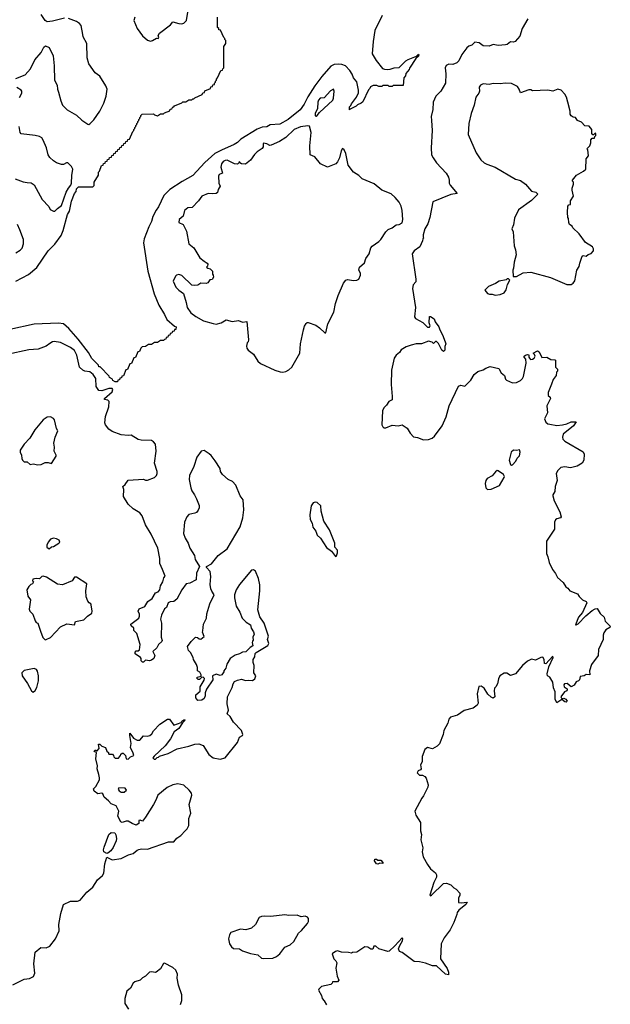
# Model space of a CAD drawing. Extents: x 2220520 to 2384350, y 721165 to 893491.
# Tile 149 of 256: x 2326042 to 2331884, y 772076 to 781811. Entities that reach past the tile are written whole.
import ezdxf

# ---------------------------------------------------------------- set-up
doc = ezdxf.new("R2010")
doc.units = 0

msp = doc.modelspace()

# ---------------------------------------------------------------- linework, layer by layer
at = {"layer": '0CON20XD'}
for points in [[(2326005, 779226.9), (2326127.9, 779292.1), (2326210, 779360), (2326325, 779526.7), (2326388.1, 779591.9), (2326452.3, 779677.7), (2326472.7, 779727.3), (2326514.6, 779885), (2326533.1, 779916.9), (2326555, 780016.7), (2326585, 780092.5), (2326598.8, 780111.2), (2326605, 780140), (2326625, 780160), (2326765, 780160), (2326778.3, 780171.7), (2326780, 780205), (2326820, 780275), (2326820, 780305), (2326830, 780315), (2326851.7, 780368.3), (2326868.3, 780371.7), (2326871.7, 780388.3), (2326888.3, 780391.7), (2326891.7, 780408.3), (2326908.3, 780411.7), (2326911.7, 780428.3), (2326928.3, 780431.7), (2326931.7, 780448.3), (2326948.3, 780451.7), (2326951.7, 780468.3), (2326968.3, 780471.7), (2326971.7, 780488.3), (2326988.3, 780491.7), (2326991.7, 780508.3), (2327008.3, 780511.7), (2327011.7, 780528.3), (2327028.3, 780531.7), (2327031.7, 780548.3), (2327048.3, 780551.7), (2327051.7, 780568.3), (2327068.3, 780571.7), (2327071.7, 780588.3), (2327088.3, 780591.7), (2327091.7, 780608.3), (2327108.3, 780611.7), (2327111.7, 780628.3), (2327128.3, 780631.7), (2327160, 780705), (2327170, 780715), (2327170, 780725), (2327180, 780735), (2327180, 780745), (2327190, 780755), (2327190, 780765), (2327200, 780775), (2327200, 780785), (2327210, 780795), (2327210, 780805), (2327220, 780815), (2327220, 780825), (2327230, 780835), (2327230, 780845), (2327240, 780855), (2327240, 780865), (2327251.7, 780878.3), (2327365, 780880), (2327375, 780870), (2327405, 780860), (2327435, 780880), (2327465, 780880), (2327475, 780890), (2327528.3, 780911.7), (2327531.7, 780928.3), (2327548.3, 780931.7), (2327555, 780950), (2327565, 780950), (2327571.7, 780958.3), (2327645, 780990), (2327655, 781000), (2327685, 781000), (2327715, 781020), (2327745, 781020), (2327755, 781030), (2327765, 781030), (2327775, 781040), (2327848.3, 781071.7), (2327851.7, 781088.3), (2327868.3, 781091.7), (2327871.7, 781108.3), (2327928.3, 781131.7), (2327931.7, 781148.3), (2327948.3, 781151.7), (2327951.7, 781168.3), (2327968.3, 781171.7), (2327970, 781185), (2327980, 781195), (2327980, 781205), (2327990, 781215), (2327990, 781225), (2328000, 781235), (2328031.7, 781308.3), (2328048.3, 781311.7), (2328050, 781325), (2328060, 781335), (2328060, 781545), (2328080, 781575), (2328080, 781605), (2328070, 781615), (2328070, 781625), (2328060, 781635), (2328028.3, 781708.3), (2328011.7, 781711.7), (2328010, 781725), (2328000, 781735), (2328000, 781835)], [(2326485, 781825.6), (2326365, 781796), (2326315, 781790), (2326293.5, 781803.5), (2326255, 781861.4)], [(2326383.6, 781356.4), (2326387.5, 781215), (2326411.2, 781165), (2326414.2, 781125), (2326426.5, 781096.5), (2326447.7, 781007.7), (2326466.7, 780965), (2326510.9, 780920.9), (2326605, 780868), (2326656.6, 780816.6), (2326715, 780780), (2326725, 780776.2), (2326735, 780781.2), (2326775, 780820.6), (2326835, 780905.8), (2326873.5, 780985), (2326895.7, 781055), (2326908, 781125), (2326895, 781156.2), (2326835, 781253.3), (2326790, 781285), (2326725.7, 781375), (2326708.1, 781435), (2326704.4, 781575), (2326670.9, 781640.9), (2326666, 781664), (2326650, 781755), (2326635, 781774.2), (2326605, 781794.4), (2326525, 781822.5)], [(2327180.8, 781835), (2327171.2, 781805), (2327204.6, 781724.6), (2327255, 781650.8), (2327305, 781609.2), (2327335, 781598.8), (2327355.9, 781604.1), (2327395, 781627.5), (2327410, 781625), (2327417.5, 781635), (2327412.5, 781655), (2327425, 781677.5), (2327535, 781760), (2327555, 781790), (2327615, 781773.8), (2327645, 781772), (2327665, 781776.2), (2327693.3, 781805), (2327706.2, 781885)], [(2329627.3, 781852.7), (2329555.8, 781704.2), (2329537.1, 781595), (2329528, 781475), (2329567.3, 781407.3), (2329630, 781330), (2329650.7, 781320.7), (2329675, 781320), (2329707.5, 781322.5), (2329745, 781336.2), (2329795, 781340), (2329860, 781405), (2329883.6, 781416.4), (2329968.3, 781451.7), (2329985, 781470), (2329990, 781465), (2329985, 781450), (2329961.7, 781428.3), (2329897.5, 781332.5), (2329895, 781320), (2329861.7, 781278.3), (2329856.7, 781255), (2329840, 781235), (2329835, 781160), (2329735, 781160), (2329725, 781150), (2329695, 781150), (2329685, 781160), (2329635, 781160), (2329625, 781150), (2329595, 781150), (2329575, 781160), (2329538.3, 781161.7), (2329511.7, 781148.3), (2329505, 781130), (2329491.7, 781118.3), (2329435, 781000), (2329420, 780985), (2329381.7, 780968.3), (2329370, 780955), (2329311.7, 780928.3), (2329305, 780920), (2329305, 780950), (2329318.3, 780961.7), (2329325, 780980), (2329373.8, 781046.2), (2329391.7, 781088.3), (2329392.5, 781115), (2329377, 781197), (2329343.3, 781235), (2329331.7, 781271.7), (2329308.8, 781308.8), (2329263.8, 781353.8), (2329229.2, 781369.2), (2329195, 781372.5), (2329152, 781368), (2329118.3, 781351.7), (2329028.8, 781251.2), (2328961.7, 781158.3), (2328890.7, 781049.3), (2328855, 780976.7), (2328815, 780920), (2328696, 780825), (2328615, 780778.8), (2328518.3, 780771.7), (2328485, 780752), (2328439.7, 780750.3), (2328389.7, 780730.3), (2328228.9, 780631.1), (2328195, 780596.7), (2328163.6, 780576.4), (2328037.5, 780522.5), (2327972.2, 780487.8), (2327871.5, 780398.5), (2327755, 780272.5), (2327648.3, 780211.7), (2327528.3, 780131.7), (2327467.5, 780072.5), (2327415, 779960), (2327391.7, 779928.3), (2327360, 779865), (2327346, 779815), (2327318, 779765), (2327273.8, 779645), (2327265.7, 779605), (2327310, 779325), (2327370.8, 779100.8), (2327418.3, 778988.3), (2327475, 778897.5), (2327496.7, 778846.7), (2327571.7, 778781.7), (2327590, 778775), (2327585, 778750)], [(2331069.5, 781820.5), (2331011.2, 781725), (2330990, 781650), (2330942.5, 781595), (2330925, 781590), (2330895, 781593.3), (2330863.6, 781566.4), (2330848.3, 781561.7), (2330775, 781556.7), (2330725, 781566.7), (2330685, 781550), (2330625, 781553.3), (2330585, 781582), (2330545, 781590), (2330515, 781561.2), (2330485, 781550), (2330465, 781533.3), (2330413.5, 781466.5), (2330385, 781406.2), (2330366, 781385), (2330325, 781369.2), (2330285, 781372), (2330260.3, 781359.7), (2330250, 781335), (2330258.1, 781275), (2330253.8, 781185), (2330206.2, 781105), (2330156.7, 781055), (2330130.8, 780995), (2330127.3, 780922.7), (2330112.5, 780855), (2330113.7, 780813.7), (2330122.9, 780715), (2330110.8, 780545), (2330115.9, 780475.9), (2330130, 780445), (2330165.9, 780395.9), (2330258.8, 780295), (2330283.9, 780253.9), (2330291.2, 780225), (2330288.8, 780195), (2330298.8, 780175), (2330367.5, 780092.5), (2330307.7, 780082.3), (2330128.3, 780011.7), (2330100, 779855), (2330077.7, 779792.3), (2330050, 779745), (2330032.5, 779685), (2330032.5, 779662.5), (2330040, 779655), (2330030, 779645), (2330027.5, 779625), (2330000, 779565), (2329943.3, 779525), (2329923.3, 779495), (2329960, 779245), (2329961.7, 779218.3), (2329935, 779190), (2329926.7, 779155), (2329956.7, 778965), (2329947.5, 778875), (2329957, 778857), (2330028.3, 778818.3), (2330075, 778772.5), (2330095, 778770), (2330102.5, 778785), (2330093.3, 778815), (2330093.9, 778876.1), (2330105, 778877.5), (2330140, 778855), (2330150, 778825), (2330188.8, 778775), (2330196.2, 778745), (2330223.8, 778695), (2330251.2, 778625), (2330256.2, 778605), (2330248.3, 778581.7), (2330247.5, 778545), (2330235, 778530), (2330217.5, 778545), (2330185, 778610), (2330165, 778630), (2330155, 778630), (2330135, 778610), (2330122.5, 778622.5), (2330085, 778632.5), (2330015, 778606.2), (2329965, 778605.7), (2329915, 778594.4), (2329863.3, 778576.7), (2329815, 778545.8), (2329798.3, 778521.7), (2329765.7, 778494.3), (2329746.2, 778465), (2329720, 778345), (2329716.2, 778205), (2329725.8, 778085), (2329726.1, 778053.9), (2329692.3, 778037.7), (2329669.3, 778000.7), (2329642.5, 777975), (2329630, 777945), (2329623.8, 777805), (2329633.3, 777785), (2329645, 777776.7), (2329665, 777776.2), (2329725, 777803.3), (2329785, 777796.7), (2329825, 777806.7), (2329873.9, 777773.9), (2329902.5, 777725), (2329937.3, 777687.3), (2329975, 777680.5), (2330036.6, 777656.6), (2330085, 777660.7), (2330121.4, 777675), (2330145, 777694.4), (2330220, 777795), (2330259.5, 777885), (2330290, 777995), (2330380.7, 778189.3), (2330405, 778197.5), (2330445, 778187.5), (2330505, 778247.5), (2330536.1, 778303.9), (2330575, 778333.8), (2330625, 778349.2), (2330653.3, 778365)], [(2326005, 781228.8), (2326096.2, 781265), (2326150, 781325), (2326191.2, 781415), (2326253.6, 781486.4), (2326280.7, 781539.3), (2326298.3, 781551.7), (2326332.5, 781535), (2326373.3, 781455), (2326383.6, 781356.4)], [(2326038.3, 781041.7), (2326062.9, 781085), (2326064.2, 781105), (2326058, 781115), (2326012, 781142)], [(2331453, 779193), (2331495, 779194), (2331515, 779206.2), (2331531.7, 779228.3), (2331551.2, 779335), (2331575, 779370), (2331581.2, 779405), (2331606.4, 779473.6), (2331615, 779480), (2331645, 779473.3), (2331665, 779490), (2331695, 779500), (2331716.7, 779525), (2331716.7, 779545), (2331707.5, 779565), (2331638.3, 779608.3), (2331575.7, 779695.7), (2331513.6, 779753.6), (2331505, 779770), (2331480, 779785), (2331472.5, 779805), (2331470, 779845), (2331462.5, 779855), (2331460, 779905), (2331463, 779967), (2331475, 779980), (2331490, 779985), (2331488.3, 780021.7), (2331520, 780065), (2331507, 780127), (2331506.7, 780145), (2331520, 780185), (2331520, 780205), (2331510, 780215), (2331510, 780225), (2331550, 780275), (2331617.3, 780312.7), (2331642.5, 780335), (2331643.6, 780436.4), (2331667.5, 780465), (2331660, 780525), (2331650, 780535), (2331680, 780565), (2331690, 780595), (2331690, 780625), (2331705, 780640), (2331728.3, 780641.7), (2331730, 780655), (2331740, 780665), (2331740, 780685), (2331735, 780690), (2331718.3, 780671.7), (2331711.7, 780671.7), (2331700, 780685), (2331700, 780725), (2331675, 780760), (2331631.7, 780761.7), (2331598.3, 780798.3), (2331560, 780815), (2331540, 780845), (2331515, 780847.5), (2331495, 780862.5), (2331487, 780877), (2331486.4, 780906.4), (2331463.3, 780995), (2331450, 781045), (2331433.3, 781075), (2331396.7, 781115), (2331365, 781126.2), (2331315, 781103.8), (2331265, 781113.8), (2331115, 781107.5), (2331096.4, 781116.4), (2331077, 781117), (2330995, 781086.7), (2330982, 781125), (2330965, 781151.2), (2330905, 781180.8), (2330845, 781184.2), (2330795, 781175.8), (2330725, 781180.6), (2330685, 781172), (2330625, 781176), (2330601.2, 781165), (2330588, 781145), (2330590, 781105), (2330583.9, 781086.1), (2330552.9, 781045), (2330537.5, 780965), (2330506, 780885), (2330483.9, 780786.1), (2330478, 780675), (2330558, 780495), (2330604.4, 780424.4), (2330635, 780396.2), (2330661.7, 780381.7), (2330745, 780352.5), (2330945, 780233.8), (2330995, 780220), (2331043.9, 780183.9), (2331105, 780117.5), (2331147.5, 780105), (2331167.5, 780085), (2331103.8, 780025), (2330975, 779930), (2330935, 779850), (2330926.1, 779783.9), (2330910, 779745), (2330923.3, 779715), (2330932.5, 779575), (2330947.5, 779535), (2330952.5, 779485), (2330932.5, 779415), (2330927.5, 779355), (2330920, 779335), (2330921.7, 779271.7), (2330955, 779272.5), (2331021.7, 779308.3), (2331096.4, 779313.6), (2331293.2, 779263.2), (2331453, 779193)], [(2328975, 780857.5), (2328985, 780863.3), (2329006, 780894), (2329140, 781015), (2329147.1, 781035), (2329152.5, 781105), (2329145, 781126.2), (2329115, 781108), (2329055, 781040), (2329015, 781035.7), (2328996.9, 781015), (2328990.5, 780995), (2328988, 780935), (2328963.8, 780885), (2328965, 780862.5), (2328975, 780857.5)], [(2325996.6, 780236.6), (2326075, 780208.2), (2326117.4, 780202.6), (2326156.9, 780196.9), (2326185, 780177.5), (2326265, 780034.2), (2326330, 779965), (2326343.3, 779935), (2326375, 779918), (2326390.8, 779919.2), (2326415, 779945.8), (2326455.8, 779975), (2326501.3, 780105), (2326523, 780147), (2326548.2, 780175), (2326555.3, 780195.3), (2326557.9, 780272.1), (2326568.6, 780335), (2326555, 780358.8), (2326516.7, 780395), (2326505, 780395.6), (2326475, 780381.1), (2326455, 780380.6), (2326406.4, 780396.4), (2326376.3, 780416.3), (2326339.3, 780449.3), (2326321.9, 780475), (2326305.5, 780545.5), (2326275, 780621.2), (2326259.2, 780645), (2326237.4, 780657.4), (2326195, 780666.5), (2326055, 780684), (2326046.9, 780696.9), (2326037, 780757)], [(2328645, 778325.7), (2328675, 778332.9), (2328705, 778348), (2328734.3, 778375.7), (2328811.2, 778515), (2328820, 778605), (2328848, 778745), (2328858.3, 778781.7), (2328873.9, 778806.1), (2328885, 778817.5), (2328895, 778817.5), (2328970.7, 778790.7), (2329007.5, 778765), (2329060, 778715), (2329070, 778715), (2329091.2, 778805), (2329148.8, 778921.2), (2329166.7, 779005), (2329192.5, 779085), (2329243.9, 779206.1), (2329267.5, 779235), (2329285, 779243.3), (2329345, 779233.3), (2329375, 779237.5), (2329395, 779247.5), (2329413.3, 779285), (2329412.5, 779305), (2329397.5, 779335), (2329402.5, 779365), (2329453.6, 779406.4), (2329465, 779450), (2329497.5, 779495), (2329513.9, 779556.1), (2329527, 779573), (2329593, 779617), (2329613, 779637), (2329662.5, 779715), (2329685, 779737.5), (2329725, 779752.5), (2329765, 779782.5), (2329795, 779787.5), (2329826.2, 779803.8), (2329831.2, 779835), (2329824, 779925), (2329815, 779967.5), (2329795, 780006.2), (2329756, 780055), (2329715, 780091.2), (2329625, 780126.7), (2329548.3, 780188.3), (2329429.3, 780239.3), (2329395, 780272.5), (2329344.1, 780304.1), (2329292.3, 780372.3), (2329268.8, 780488.8), (2329252.5, 780525), (2329235, 780537.5), (2329220, 780515), (2329203.8, 780445), (2329186.2, 780405), (2329167.5, 780385), (2329085, 780353.3), (2329016.1, 780386.1), (2328960, 780455), (2328913.8, 780475), (2328910.8, 780565), (2328925.8, 780695), (2328907.3, 780757.3), (2328892.5, 780762.5), (2328818.7, 780751.3), (2328756, 780725), (2328673.2, 780646.8), (2328612.4, 780607.6), (2328530.5, 780569.5), (2328515, 780566.2), (2328486.2, 780585), (2328455, 780590.6), (2328448.6, 780585), (2328449.2, 780555), (2328441.7, 780538.3), (2328392, 780505), (2328365, 780478.8), (2328325, 780423.8), (2328275, 780384), (2328236.2, 780386.2), (2328220, 780395), (2328215, 780410), (2328210, 780395), (2328195, 780384), (2328165, 780387.5), (2328095, 780421.1), (2328075, 780419.5), (2328055, 780408.9), (2328036.7, 780385), (2328030, 780355), (2328046.2, 780295), (2328015, 780280.8), (2328008.5, 780265), (2328010, 780195), (2328026.2, 780165), (2328006.1, 780133.9), (2327998.3, 780101.7), (2327986.1, 780093.9), (2327945, 780088.8), (2327905, 780094.2), (2327842.5, 780065), (2327810.8, 780019.2), (2327747.5, 779955), (2327705, 779950), (2327673.3, 779925), (2327659.5, 779870.5), (2327618.8, 779835), (2327615, 779807.5), (2327657.5, 779785), (2327691.2, 779721.2), (2327714.2, 779594.2), (2327765, 779556.7), (2327825, 779456.7), (2327865, 779422.5), (2327896.7, 779405), (2327902.5, 779395), (2327900, 779375), (2327890, 779365), (2327903.3, 779353.3), (2327925, 779347.5), (2327950, 779325), (2327950, 779295), (2327957, 779287), (2327960, 779265), (2327945, 779242.5), (2327921.7, 779238.3), (2327901.7, 779208.3), (2327885, 779202.5), (2327833.6, 779206.4), (2327805, 779187.5), (2327775, 779183.8), (2327745, 779186.7), (2327645, 779282.5), (2327615, 779292.5), (2327593.9, 779286.1), (2327582.5, 779275), (2327560, 779225), (2327585, 779167.5), (2327615, 779137.5), (2327663.6, 779103.6), (2327690, 779015), (2327696.7, 778965), (2327735, 778913.3), (2327785, 778876.7), (2327860, 778835), (2327956.1, 778806.1), (2327985, 778802), (2328033.3, 778815), (2328085, 778844), (2328145, 778828.1), (2328205, 778836.7), (2328245, 778820), (2328288.3, 778828.3), (2328303.8, 778645), (2328302.5, 778625), (2328293.3, 778615), (2328286.7, 778585), (2328290, 778565), (2328303.3, 778545), (2328355, 778503.8), (2328397.9, 778435), (2328425, 778413.1), (2328565, 778346.9), (2328618.7, 778328.7), (2328645, 778325.7)], [(2326002.3, 779507.7), (2326045, 779534), (2326065, 779553.8), (2326080.8, 779595), (2326078.3, 779638.3), (2326044.2, 779735), (2326018.6, 779785)], [(2330745, 779087.5), (2330795, 779093.3), (2330835, 779112.5), (2330855, 779140), (2330868.3, 779191.7), (2330890, 779235), (2330878.3, 779248.3), (2330865, 779250), (2330855, 779240), (2330783, 779227), (2330747, 779203), (2330680, 779175), (2330643, 779137), (2330670, 779105), (2330688.3, 779098.3), (2330715, 779097.5), (2330745, 779087.5)], [(2327585, 778750), (2327571.7, 778748.3), (2327568.3, 778731.7), (2327551.7, 778728.3), (2327548.3, 778711.7), (2327531.7, 778708.3), (2327528.3, 778691.7), (2327511.7, 778688.3), (2327508.3, 778671.7), (2327491.7, 778668.3), (2327488.3, 778651.7), (2327475, 778650), (2327465, 778640), (2327435, 778640), (2327405, 778620), (2327375, 778620), (2327345, 778600), (2327315, 778600), (2327285, 778580), (2327251.7, 778578.3), (2327240, 778565), (2327228.3, 778531.7), (2327211.7, 778528.3), (2327188.3, 778471.7), (2327171.7, 778468.3), (2327148.3, 778411.7), (2327131.7, 778408.3), (2327108.3, 778351.7), (2327091.7, 778348.3), (2327068.3, 778291.7), (2327051.7, 778288.3), (2327048.3, 778271.7), (2327031.7, 778268.3), (2327028.3, 778251.7), (2327011.7, 778248.3), (2327008.3, 778231.7), (2326985, 778230), (2326962.5, 778245), (2326958.3, 778258.3), (2326930, 778275), (2326928.3, 778288.3), (2326838.3, 778378.3), (2326825, 778380), (2326820, 778395), (2326755, 778460), (2326722.5, 778522.5), (2326621.4, 778651.4), (2326528.1, 778758.1), (2326474.5, 778804.5), (2326425, 778812.2), (2326185, 778800), (2325945, 778750)], [(2327679.2, 773790.8), (2327699.4, 773810.6), (2327715.8, 773845), (2327716, 773915), (2327733.5, 773965), (2327719.3, 774050.7), (2327744.2, 774145), (2327740, 774165), (2327718.6, 774195), (2327665, 774244.2), (2327605, 774255.7), (2327555, 774247.5), (2327499.8, 774220.2), (2327406.7, 774145), (2327388.8, 774095), (2327365, 774052.5), (2327285, 773927.5), (2327255, 773887.5), (2327235, 773897.5), (2327220, 773895), (2327220, 773865), (2327195, 773847.5), (2327154.1, 773864.1), (2327115, 773888.8), (2327095, 773888.8), (2327055, 773873.3), (2327040.7, 773880.7), (2327012.5, 773935), (2327022.5, 773985), (2326995, 774040), (2326945, 774057.5), (2326919.5, 774089.5), (2326877.5, 774125), (2326865, 774157.5), (2326855, 774162.5), (2326815, 774157.5), (2326777.5, 774185), (2326773, 774207), (2326795, 774230), (2326830, 774295), (2326832.5, 774315), (2326825, 774350), (2326807.5, 774405), (2326812.5, 774435), (2326793.3, 774505), (2326800, 774565), (2326780, 774575), (2326785, 774590), (2326795, 774590), (2326805, 774580), (2326827.5, 774605), (2326821.7, 774648.3), (2326835, 774647.5), (2326855, 774627.5), (2326890, 774615), (2326905, 774580), (2326920, 774565), (2326920, 774555), (2326925, 774550), (2326958.3, 774548.3), (2326970, 774535), (2326971.7, 774521.7), (2326985, 774510), (2327018.3, 774511.7), (2327040, 774535), (2327041.7, 774548.3), (2327055, 774560), (2327065, 774560), (2327087, 774537), (2327094, 774504), (2327115, 774501.2), (2327136.4, 774523.6), (2327170, 774535), (2327165, 774560), (2327137.5, 774615), (2327143.3, 774655), (2327130, 774735), (2327131.7, 774758.3), (2327166.7, 774706.7), (2327205, 774687.5), (2327231.7, 774688.3), (2327265, 774730), (2327305, 774727.5), (2327330, 774735), (2327349.3, 774750.7), (2327365, 774780), (2327427.5, 774845), (2327503, 774897), (2327525, 774896.7), (2327567, 774837), (2327638.3, 774861.7), (2327645, 774877.5), (2327665, 774887.5), (2327675, 774890), (2327680, 774885), (2327651.7, 774858.3), (2327615, 774802.5), (2327570.7, 774769.3), (2327535, 774702.5), (2327479.3, 774630.7), (2327371.7, 774528.3), (2327360, 774515), (2327371.7, 774501.7), (2327385, 774500), (2327401.7, 774518.3), (2327415, 774520), (2327425, 774530), (2327510, 774555), (2327598.3, 774601.7), (2327715, 774628.8), (2327775, 774650), (2327815, 774651.2), (2327855, 774636.7), (2327912.5, 774545), (2327955, 774512), (2328025, 774498.8), (2328075.8, 774514.2), (2328195.8, 774664.2), (2328215, 774717.5), (2328245, 774733.3), (2328250, 774745), (2328235, 774783.8), (2328158, 774865), (2328123.6, 774923.6), (2328095, 774950), (2328106.7, 774985), (2328093.6, 775046.4), (2328097.5, 775115), (2328145, 775210), (2328152.5, 775245), (2328165, 775267.5), (2328195, 775282.5), (2328235, 775290), (2328275, 775277.5), (2328305, 775282.5), (2328343, 775277), (2328367.5, 775295), (2328376.4, 775323.6), (2328357.5, 775355), (2328362.5, 775425), (2328350, 775455), (2328350, 775485), (2328367, 775513), (2328370, 775545), (2328380, 775555), (2328497.5, 775625), (2328506.7, 775645), (2328492.5, 775685), (2328502.5, 775715), (2328461.2, 775845), (2328417.1, 775907.1), (2328395.7, 775975.7), (2328417.1, 776165), (2328415.6, 776225), (2328404.2, 776285), (2328375, 776360), (2328355, 776371.2), (2328335, 776368), (2328215, 776226.2), (2328182, 776175), (2328166, 776125), (2328166, 776095), (2328182.3, 776012.3), (2328220, 775955), (2328242.5, 775895), (2328282.5, 775855), (2328325, 775827.5), (2328332.5, 775795), (2328355, 775760), (2328360, 775735), (2328347.5, 775705), (2328351.7, 775678.3), (2328343.3, 775666.7), (2328340, 775655), (2328348.3, 775621.7), (2328320, 775605), (2328278.3, 775561.7), (2328245, 775556.7), (2328215, 775540), (2328172.3, 775527.7), (2328124.1, 775495.9), (2328090.5, 775439.5), (2328080.7, 775399.3), (2328060, 775375), (2328060, 775365), (2328040, 775335), (2328025, 775327.5), (2327985, 775340.8), (2327950, 775325), (2327953.3, 775285), (2327888.3, 775191.7), (2327877.5, 775155), (2327877.5, 775125), (2327865, 775100), (2327845, 775082.5), (2327805, 775080), (2327782.5, 775105), (2327783, 775137), (2327828.3, 775171.7), (2327827.5, 775215), (2327865, 775280), (2327869.3, 775299.3), (2327855, 775312.5), (2327841.7, 775308.3), (2327821.7, 775288.3), (2327808.3, 775288.3), (2327795, 775300), (2327798.3, 775311.7), (2327838.3, 775321.7), (2327837.5, 775335), (2327825, 775360), (2327800, 775375), (2327800, 775405), (2327790, 775435), (2327760, 775485), (2327757, 775507), (2327732.5, 775555), (2327712.5, 775575), (2327702.5, 775615), (2327737, 775663), (2327780, 775705), (2327801.7, 775701.7), (2327818.3, 775688.3), (2327835, 775687.5), (2327865, 775712.5), (2327850, 775755), (2327851.7, 775768.3), (2327861.2, 775835), (2327888.8, 775895), (2327893.9, 775936.1), (2327923.6, 776036.4), (2327963.8, 776125), (2327940.8, 776160.8), (2327933.8, 776185), (2327927, 776227), (2327931.2, 776305), (2327926.7, 776355), (2327890, 776395), (2327890, 776405), (2327939.5, 776430.5), (2328005, 776513.3), (2328095, 776580), (2328224.1, 776795.9), (2328250.4, 776885), (2328258.9, 776965), (2328250.7, 777065), (2328221.5, 777105), (2328178.5, 777208.5), (2328147, 777247), (2328105, 777265.7), (2328048.1, 777315), (2328029.4, 777345), (2328023.1, 777375), (2327975, 777450), (2327935, 777502.5), (2327915, 777519.4), (2327865, 777550.8), (2327837.5, 777545), (2327794, 777485), (2327763.3, 777395), (2327721.4, 777305), (2327717.1, 777265), (2327733, 777183), (2327743.2, 777153.2), (2327772.5, 777115), (2327790.8, 777075), (2327817, 777007), (2327817.5, 776985), (2327808.7, 776961.3), (2327789.8, 776940.2), (2327775, 776931.4), (2327715, 776918), (2327695, 776896.7), (2327671.5, 776845), (2327662.3, 776732.3), (2327678.2, 776685), (2327709.2, 776635), (2327725, 776587.5), (2327772.5, 776515), (2327777.5, 776475), (2327820, 776405), (2327790.7, 776339.3), (2327788.3, 776271.7), (2327725, 776240), (2327687, 776233), (2327645, 776173.3), (2327595, 776082.5), (2327565, 776060), (2327530, 776055), (2327511.2, 776045), (2327495, 776000), (2327473.3, 775985), (2327444, 775925), (2327434, 775885), (2327443.3, 775845), (2327440, 775705), (2327450, 775675), (2327446.4, 775663.6), (2327415, 775632.5), (2327399.3, 775600.7), (2327360, 775565), (2327377.5, 775525), (2327367.5, 775495), (2327345, 775477.5), (2327325, 775473.3), (2327285, 775480), (2327265, 775460), (2327255, 775460), (2327241.7, 775471.7), (2327242.5, 775495), (2327236.4, 775506.4), (2327183, 775543), (2327183, 775557), (2327195, 775570), (2327215, 775570), (2327228.3, 775581.7), (2327232.5, 775635), (2327201.7, 775741.7), (2327171.7, 775771.7), (2327170, 775795), (2327145, 775820), (2327142.5, 775835), (2327220, 775895), (2327227.5, 775915), (2327226.7, 775935), (2327213.8, 775965), (2327223.8, 775985), (2327281.2, 776008.8), (2327310.3, 776059.7), (2327351.2, 776088.8), (2327385, 776143.3), (2327410, 776155), (2327427, 776173), (2327436.2, 776215), (2327458.8, 776255), (2327466.4, 776293.6), (2327481.7, 776308.3), (2327455.8, 776375), (2327428.8, 776435), (2327429.2, 776485), (2327408, 776585), (2327342.5, 776725), (2327285.7, 776815.7), (2327253.8, 776905), (2327228.8, 776935), (2327165, 776976.2), (2327115, 777021.2), (2327067.5, 777097.5), (2327071.3, 777165), (2327061.1, 777195), (2327085.3, 777215), (2327115, 777258.5), (2327265, 777267.5), (2327285, 777258), (2327305, 777258), (2327376.2, 777285), (2327395, 777303.3), (2327401.4, 777325), (2327401.1, 777345), (2327375.3, 777425.3), (2327390.7, 777545), (2327384.2, 777615), (2327365, 777638), (2327345, 777650), (2327242.7, 777652.7), (2327212.1, 777662.1), (2327145, 777704.2), (2327115, 777699.2), (2327045, 777708), (2326955, 777740), (2326922.4, 777762.4), (2326891.5, 777805), (2326884.6, 777825), (2326892, 777888), (2326922.5, 777985), (2326926.9, 778035), (2326915, 778050.6), (2326880, 778055), (2326880, 778065), (2326955, 778130.9), (2326962.2, 778155), (2326956.5, 778165), (2326925, 778166.5), (2326853.3, 778143.3), (2326825, 778146.5), (2326798.9, 778185), (2326793.9, 778265), (2326769.6, 778305), (2326735, 778331.2), (2326686.9, 778336.9), (2326665, 778346.9), (2326635, 778374.4), (2326607.6, 778495), (2326585, 778539.1), (2326545, 778570.5), (2326445, 778620.6), (2326381.7, 778628.3), (2326365, 778625.7), (2326339.6, 778610.4), (2326303.3, 778585), (2326225.5, 778554.5), (2326131.1, 778548.9), (2325917.6, 778502.4)], [(2330653.3, 778365), (2330695, 778383.3), (2330782, 778362), (2330805, 778321.2), (2330836.2, 778295), (2330848.3, 778258.3), (2330857.7, 778247.7), (2330915, 778222.5), (2330955, 778224), (2330995.8, 778244.2), (2331015.8, 778264.2), (2331026.2, 778285), (2331053, 778417), (2331047.5, 778455), (2331032.5, 778475), (2331032.5, 778485), (2331043.9, 778496.1), (2331065, 778502.5), (2331078.3, 778498.3), (2331077.5, 778475), (2331083.6, 778463.6), (2331095, 778453.3), (2331115, 778453.8), (2331130, 778465), (2331140, 778485), (2331135, 778500), (2331120, 778515), (2331165, 778537.5), (2331178.8, 778528.8), (2331205, 778472.5), (2331255, 778473.3), (2331295, 778452.5), (2331335, 778450), (2331340, 778445), (2331340, 778375), (2331360, 778355), (2331360, 778335), (2331353, 778327), (2331347.5, 778295), (2331320, 778255), (2331300.5, 778209.5), (2331270, 778125), (2331270, 778095), (2331288.3, 778078.3), (2331292.5, 778065), (2331256.7, 777995), (2331263.3, 777925), (2331231.2, 777865), (2331245, 777833.3), (2331265, 777816.7), (2331285, 777811.2), (2331355, 777800), (2331410, 777805), (2331453.4, 777816.6), (2331495, 777836.5), (2331546.7, 777835), (2331519.2, 777795), (2331418, 777715), (2331410, 777685), (2331413.3, 777665), (2331435, 777643.3), (2331615, 777540), (2331624.6, 777515), (2331620.8, 777455), (2331604.3, 777425.7), (2331555, 777398), (2331488.3, 777381.7), (2331435, 777391.8), (2331395, 777383.8), (2331365, 777355.5), (2331347.5, 777325), (2331359.2, 777255), (2331338, 777195), (2331333.8, 777145), (2331316.7, 777115), (2331316.2, 777103.8), (2331327.8, 777055), (2331384.2, 776945), (2331396.7, 776895), (2331390, 776885), (2331355, 776877.5), (2331340, 776865), (2331333.3, 776845), (2331333.3, 776775), (2331252.5, 776655), (2331252.5, 776535), (2331265, 776500), (2331277.5, 776445), (2331312.5, 776375), (2331342.5, 776335), (2331362.5, 776295), (2331416.4, 776246.4), (2331443.6, 776203.6), (2331465, 776190), (2331483.6, 776163.6), (2331560, 776135), (2331575, 776110), (2331607, 776077), (2331645, 776057.5), (2331652.5, 776045), (2331608.6, 775951.4), (2331568, 775905), (2331540, 775830), (2331545, 775827.5), (2331565, 775838.8), (2331642.1, 775917.9), (2331705, 775969.4), (2331735, 775987.5), (2331755, 775990), (2331785, 775940), (2331822.5, 775905), (2331833.3, 775865), (2331883.8, 775815), (2331877.9, 775802.1), (2331840.5, 775779.5), (2331821.2, 775748.8), (2331813.3, 775725), (2331812.5, 775685), (2331767.5, 775585), (2331763.3, 775525), (2331696.7, 775435), (2331677.5, 775375), (2331680, 775335), (2331645, 775337.5), (2331625, 775322.5), (2331585, 775316.7), (2331578.8, 775285), (2331570, 775275), (2331546.1, 775263.9), (2331525, 775232.5), (2331496.1, 775213.9), (2331458.1, 775248.1), (2331431.2, 775245), (2331423.8, 775233.8), (2331426.2, 775216.2), (2331456, 775196), (2331456.7, 775185), (2331452.5, 775175), (2331430, 775165), (2331393.8, 775115), (2331405, 775097.5), (2331425, 775103.3), (2331445, 775093.8), (2331455.8, 775075), (2331446.7, 775065), (2331435, 775066), (2331405, 775090), (2331355, 775057.5), (2331337.5, 775095), (2331336.9, 775165), (2331322.5, 775205), (2331315, 775260), (2331285, 775312.5), (2331263.3, 775323.3), (2331258.8, 775345), (2331275.6, 775414.4), (2331320, 775505), (2331315, 775517.5), (2331245, 775441.2), (2331231.2, 775445), (2331230, 775485), (2331215, 775508.8), (2331195, 775506.2), (2331145, 775477.5), (2331105, 775487.5), (2331065, 775467.5), (2331015, 775426.7), (2330945, 775343.8), (2330895, 775327.5), (2330861.7, 775351.7), (2330835, 775350), (2330792.5, 775325), (2330777.5, 775295), (2330767.5, 775245), (2330750, 775215), (2330738.3, 775201.7), (2330734.3, 775175.7), (2330741.2, 775115), (2330725, 775104), (2330705, 775112), (2330672.6, 775142.6), (2330635, 775203.8), (2330605, 775221.2), (2330582.3, 775217.7), (2330566, 775145), (2330578, 775055), (2330566.7, 775035), (2330525.9, 775004.1), (2330438.3, 774981.7), (2330372.5, 774935), (2330303.3, 774915), (2330288, 774895), (2330275.8, 774855), (2330236.2, 774785), (2330231.2, 774745), (2330195, 774653.3), (2330170.7, 774629.3), (2330125, 774602.5), (2330075, 774616.7), (2330048.8, 774595), (2330023.3, 774525), (2330022.5, 774475), (2330007.5, 774445), (2330013.3, 774405), (2330005, 774393.3), (2329984.3, 774385.7), (2329974.4, 774365), (2329995, 774341.9), (2330025, 774342), (2330049.5, 774329.5), (2330062, 774312), (2330082.5, 774245), (2330080, 774225), (2330035, 774136.2), (2330018, 774115), (2329950, 773985), (2329958.8, 773945), (2330005.8, 773875), (2330007.3, 773792.7), (2330015.7, 773754.3), (2330008.8, 773701.2), (2330028, 773625), (2330024.2, 773585), (2330034.2, 773535), (2330075, 773458.8), (2330106.5, 773416.5), (2330153.8, 773375), (2330164, 773355), (2330162.9, 773335), (2330138, 773282), (2330097.5, 773155), (2330105, 773150), (2330115, 773156.7), (2330235, 773272), (2330265, 773275.8), (2330307.3, 773257.3), (2330335, 773227.5), (2330357.5, 773215), (2330393.9, 773173.9), (2330396.2, 773155), (2330380.8, 773125), (2330383.6, 773083.6), (2330408.6, 773078.6), (2330467.5, 773085), (2330455, 773064), (2330384.2, 773005.8), (2330370, 772985), (2330366.2, 772965), (2330335.8, 772884.2), (2330298.3, 772811.7), (2330240, 772735), (2330211.2, 772675), (2330203.9, 772526.1), (2330269.4, 772429.4), (2330284, 772395), (2330282.5, 772367.5), (2330255, 772376), (2330165, 772457.5), (2330125, 772457.5), (2330055, 772483.3), (2329995, 772497.5), (2329945, 772501.2), (2329825, 772590), (2329797.5, 772597.5), (2329790, 772625), (2329801.4, 772658.6), (2329828.8, 772705), (2329832.5, 772725), (2329825, 772732.5), (2329753.3, 772655), (2329695, 772602.5), (2329681.7, 772598.3), (2329595, 772623.3), (2329565, 772650), (2329545, 772650), (2329535, 772620), (2329515, 772620), (2329485, 772642.5), (2329455, 772646.2), (2329375, 772592.5), (2329335, 772590), (2329325, 772582.5), (2329295, 772590), (2329225, 772592.5), (2329185, 772606.7), (2329165, 772600), (2329133.3, 772575), (2329150, 772525), (2329170, 772505), (2329177.5, 772485), (2329170, 772435), (2329183.6, 772353.6), (2329197.5, 772315), (2329185, 772300), (2329135, 772297.5), (2329132.5, 772285), (2329118.8, 772271.2), (2329028.3, 772251.7), (2329000, 772225), (2328997.5, 772215), (2329027.5, 772165), (2329032.5, 772135), (2329055, 772110), (2329075, 772070)], [(2326221.7, 777411.7), (2326255, 777414), (2326295, 777433.3), (2326323, 777433), (2326355, 777423.3), (2326402, 777495), (2326403.8, 777505), (2326384, 777545), (2326386.2, 777585), (2326380, 777625), (2326393.3, 777685), (2326417.5, 777745), (2326405, 777770), (2326386.1, 777856.1), (2326375, 777870), (2326345, 777883.8), (2326315, 777881.2), (2326273.8, 777855), (2326192.1, 777757.9), (2326142.5, 777675), (2326087.5, 777615), (2326046.2, 777555), (2326046, 777535), (2326058.8, 777505), (2326063, 777473), (2326070, 777455), (2326085, 777440), (2326115, 777440), (2326145, 777412.5), (2326175, 777420), (2326221.7, 777411.7)], [(2330905, 777407.5), (2330915, 777410), (2330950, 777445), (2330963.8, 777476.2), (2330985, 777500), (2330992.5, 777535), (2330985, 777560), (2330955, 777553.3), (2330925, 777555.8), (2330902, 777535), (2330883.3, 777455), (2330897.5, 777415), (2330905, 777407.5)], [(2330667.7, 777167.7), (2330705, 777170), (2330786.7, 777205), (2330834.2, 777285), (2330835.6, 777295), (2330825.6, 777315), (2330775, 777352), (2330765, 777353.3), (2330748.3, 777341.7), (2330715, 777302.5), (2330666.7, 777275), (2330654, 777255), (2330647.5, 777225), (2330653, 777183), (2330667.7, 777167.7)], [(2329165, 776502.5), (2329175, 776510), (2329185, 776540), (2329183.8, 776565), (2329160, 776595), (2329158.2, 776635), (2329105, 776768.8), (2329051.7, 776851.7), (2329023.8, 776953.8), (2329019.4, 777005), (2328985, 777038), (2328965, 777041.2), (2328945, 777036.2), (2328924.3, 777005.7), (2328910, 776915), (2328915, 776870), (2328933.9, 776833.9), (2328942.5, 776795), (2328970, 776755), (2328983.3, 776715), (2329017.5, 776685), (2329075, 776593.3), (2329126.4, 776556.4), (2329165, 776502.5)], [(2326335, 776580), (2326355, 776600), (2326377, 776603), (2326430, 776635), (2326440, 776645), (2326432.5, 776665), (2326405, 776680), (2326375, 776686.2), (2326347.5, 776675), (2326323, 776647), (2326310, 776615), (2326310, 776595), (2326335, 776580)], [(2326295, 775680), (2326305, 775682.5), (2326345, 775703.3), (2326445, 775810), (2326507, 775837), (2326585, 775830), (2326595, 775860), (2326675, 775877.5), (2326713.3, 775915), (2326756, 775945), (2326759.2, 775965), (2326750, 776025), (2326745, 776036.7), (2326727.5, 776045), (2326715, 776062.5), (2326698.8, 776105), (2326696.4, 776163.6), (2326707.5, 776235), (2326605, 776300), (2326585, 776300), (2326560, 776265), (2326465, 776222.5), (2326415, 776230), (2326308.3, 776298.3), (2326275, 776310), (2326260, 776305), (2326237, 776283), (2326205, 776287.5), (2326171.7, 776278.3), (2326170, 776265), (2326177.5, 776255), (2326170, 776235), (2326151.7, 776228.3), (2326131.7, 776208.3), (2326112.5, 776175), (2326123, 776113), (2326147.5, 776075), (2326133.9, 775983.9), (2326142.5, 775965), (2326172, 775935), (2326195, 775867.5), (2326205, 775852.5), (2326222.5, 775845), (2326246, 775766), (2326271.7, 775701.7), (2326295, 775680)], [(2326175, 775162.5), (2326195, 775177.5), (2326211.2, 775208.8), (2326228, 775275), (2326228, 775325), (2326218.8, 775368.8), (2326207.1, 775387.1), (2326185, 775396.2), (2326085, 775377.5), (2326063.3, 775355), (2326066.7, 775325), (2326118.3, 775248.3), (2326157.5, 775175), (2326175, 775162.5)], [(2327075, 774173.3), (2327098.8, 774195), (2327086.7, 774215), (2327022, 774218), (2327016.7, 774205), (2327026.1, 774186.1), (2327045, 774173.8), (2327075, 774173.3)], [(2325975, 772270.6), (2326085, 772325.6), (2326139.7, 772330.3), (2326177.2, 772352.8), (2326191.1, 772385), (2326182.9, 772475), (2326195, 772591.2), (2326252.2, 772637.8), (2326305, 772635.7), (2326340.3, 772649.7), (2326395, 772722.9), (2326431.7, 772801.7), (2326429.4, 772865), (2326448.5, 772975), (2326476.4, 773063.6), (2326545, 773097.1), (2326614.6, 773095.4), (2326639.2, 773105), (2326704.6, 773185.4), (2326765.9, 773234.1), (2326811.4, 773308.6), (2326859.7, 773350.3), (2326875, 773372.5), (2326883.3, 773465), (2326905, 773530), (2326955, 773503.3), (2327045, 773518), (2327117, 773553), (2327165, 773566), (2327205, 773601.2), (2327221.7, 773608.3), (2327245, 773612.9), (2327305, 773610), (2327515, 773682), (2327565, 773681.4), (2327595, 773720), (2327636.2, 773745), (2327679.2, 773790.8)], [(2326905, 773567.5), (2326872.5, 773585), (2326870, 773605), (2326878.3, 773631.7), (2326925, 773756.7), (2326945, 773773.8), (2326981.7, 773771.7), (2326993.3, 773753.3), (2327000, 773715), (2326997.3, 773692.7), (2326965, 773627.5), (2326942.5, 773595), (2326915, 773570), (2326905, 773567.5)], [(2329585, 773463.3), (2329572.5, 773465), (2329550, 773495), (2329555, 773510), (2329571.7, 773511.7), (2329585, 773500), (2329615, 773500), (2329635, 773480), (2329635, 773470), (2329605, 773472.5), (2329585, 773463.3)], [(2328455, 772528.6), (2328545, 772534), (2328581.7, 772548.3), (2328614.2, 772575.8), (2328665, 772642), (2328715.8, 772664.2), (2328752.7, 772697.3), (2328799.5, 772780.5), (2328830, 772805), (2328887.5, 772875), (2328900, 772895), (2328900, 772925), (2328888.3, 772938.3), (2328866.4, 772946.4), (2328825, 772942.5), (2328785, 772957.5), (2328705, 772953.8), (2328665, 772960), (2328525, 772945.6), (2328465, 772948.9), (2328432.5, 772945), (2328412, 772935), (2328374, 772865), (2328335, 772830), (2328278.3, 772811.7), (2328225, 772818.8), (2328130, 772785), (2328115.7, 772764.3), (2328106, 772725), (2328116.7, 772675), (2328136.2, 772645), (2328155, 772628.8), (2328215, 772626), (2328246.1, 772606.1), (2328325, 772580), (2328397.5, 772565), (2328435, 772534), (2328455, 772528.6)], [(2327630.8, 772075), (2327645.7, 772115), (2327645, 772170), (2327611.4, 772265), (2327599.4, 772335), (2327602.5, 772375), (2327586.9, 772415), (2327555, 772441.9), (2327475, 772482.5), (2327465, 772480), (2327435, 772427.5), (2327392.5, 772395), (2327385, 772390), (2327345, 772396.7), (2327326.4, 772393.6), (2327286.4, 772353.6), (2327255, 772337.5), (2327233.6, 772316.4), (2327180.6, 772299.4), (2327162.9, 772287.1), (2327136.7, 772235), (2327102.5, 772205), (2327080.4, 772135), (2327083.3, 772085), (2327117.1, 772027.1)]]:
    msp.add_lwpolyline(points, dxfattribs=at)

doc.saveas('drawing.dxf')
